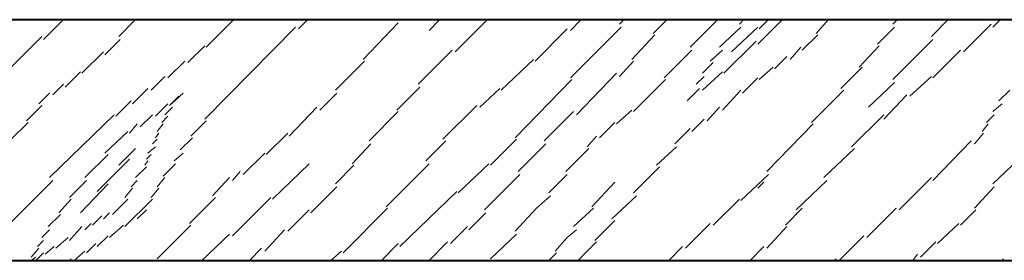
# Model space of a CAD drawing. Header units: millimetres. Extents: x 5545 to 136428, y -146986 to -36607.
# Tile 72 of 105: x 46341 to 46509, y -55106 to -55065. Entities that reach past the tile are written whole.
import ezdxf

# ---------------------------------------------------------------- set-up
doc = ezdxf.new("R2010")
doc.units = ezdxf.units.MM
doc.header["$LTSCALE"] = 8
doc.layers.add('1', color=7, linetype='Continuous')

msp = doc.modelspace()

# ---------------------------------------------------------------- linework, layer by layer
at = {"layer": '1', "color": 7, "lineweight": 40}
for points in [[(45389.175, -55064.986), (46592.516, -55064.986)], [(46192.014, -55106.11), (46517.864, -55106.11)]]:
    msp.add_lwpolyline(points, dxfattribs=at)
at = {"layer": '1', "color": 7, "lineweight": 5}
for points in [[(46344.985, -55068.391), (46348.39, -55064.986)], [(46357.82, -55067.867), (46360.701, -55064.986)], [(46372.751, -55069.7), (46377.465, -55064.986)], [(46388.467, -55066.557), (46390.038, -55064.986)], [(46410.732, -55066.819), (46412.565, -55064.986)], [(46415.184, -55070.486), (46420.685, -55064.986)], [(46421.209, -55064.986), (46421.471, -55064.986)], [(46434.83, -55066.819), (46436.663, -55064.986)], [(46443.212, -55065.771), (46443.998, -55064.986)], [(46448.974, -55067.343), (46451.332, -55064.986)], [(46455.261, -55069.7), (46459.976, -55064.986)], [(46463.643, -55065.771), (46464.429, -55064.986)], [(46466.786, -55069.177), (46470.977, -55064.986)], [(46467.048, -55066.557), (46468.62, -55064.986)], [(46471.501, -55064.986), (46471.763, -55064.986)], [(46476.74, -55067.343), (46478.835, -55064.986)], [(46489.837, -55065.771), (46490.622, -55064.986)], [(46496.385, -55067.867), (46499.266, -55064.986)], [(46506.863, -55066.295), (46508.172, -55064.986)], [(46372.489, -55082.012), (46387.943, -55066.295)], [(46399.468, -55071.796), (46405.493, -55065.509)], [(46428.805, -55072.058), (46434.306, -55066.557)], [(46434.83, -55074.939), (46443.474, -55066.295)], [(46460.238, -55069.7), (46463.905, -55066.295)], [(46462.333, -55070.486), (46466.786, -55066.295)], [(46487.217, -55069.177), (46490.099, -55066.295)], [(46501.886, -55070.486), (46506.601, -55065.771)], [(46339.485, -55073.106), (46344.723, -55067.867)], [(46355.463, -55071.01), (46358.082, -55068.391)], [(46445.307, -55071.796), (46449.236, -55067.605)], [(46474.382, -55070.224), (46477.002, -55067.605)], [(46489.837, -55075.201), (46496.647, -55068.391)], [(46369.607, -55072.32), (46372.489, -55069.439)], [(46461.024, -55074.153), (46466.524, -55068.653)], [(46472.287, -55071.796), (46474.12, -55069.7)], [(46484.074, -55073.106), (46487.479, -55069.439)], [(46351.534, -55074.153), (46355.201, -55070.486)], [(46408.898, -55075.987), (46414.661, -55070.224)], [(46423.043, -55077.035), (46428.543, -55071.796)], [(46450.808, -55074.939), (46455.523, -55070.224)], [(46458.666, -55072.058), (46460.762, -55070.224)], [(46469.667, -55073.368), (46471.763, -55071.272)], [(46496.647, -55074.939), (46501.362, -55070.224)], [(46366.202, -55074.939), (46369.083, -55072.058)], [(46394.753, -55077.035), (46399.73, -55072.058)], [(46443.212, -55074.677), (46445.569, -55072.058)], [(46457.356, -55074.153), (46459.19, -55072.32)], [(46467.048, -55075.201), (46469.406, -55073.106)], [(46480.931, -55076.773), (46484.598, -55073.106)], [(46348.652, -55076.511), (46351.272, -55073.891)], [(46363.321, -55077.035), (46365.678, -55074.677)], [(46435.878, -55081.226), (46442.688, -55074.153)], [(46456.309, -55075.987), (46457.618, -55074.677)], [(46457.356, -55077.035), (46460.762, -55073.891)], [(46464.167, -55077.559), (46466.786, -55074.939)], [(46492.718, -55078.082), (46496.385, -55074.677)], [(46346.557, -55077.821), (46348.39, -55075.987)], [(46360.178, -55079.392), (46362.797, -55076.773)], [(46405.231, -55080.44), (46409.16, -55076.511)], [(46419.375, -55079.916), (46422.781, -55076.773)], [(46425.4, -55085.155), (46435.092, -55075.201)], [(46445.569, -55080.702), (46451.07, -55075.201)], [(46454.737, -55078.868), (46456.833, -55076.773)], [(46485.646, -55079.916), (46490.099, -55075.725)], [(46344.199, -55079.392), (46346.033, -55077.559)], [(46366.464, -55079.654), (46368.822, -55077.559)], [(46366.464, -55079.654), (46368.036, -55078.082)], [(46392.134, -55080.44), (46395.015, -55077.559)], [(46460.762, -55080.44), (46463.905, -55077.035)], [(46475.954, -55082.535), (46481.455, -55077.035)], [(46488.265, -55082.012), (46492.194, -55077.821)], [(46507.91, -55078.868), (46509.744, -55077.035)], [(46342.104, -55082.273), (46344.723, -55079.654)], [(46357.296, -55081.488), (46359.916, -55078.868)], [(46364.107, -55081.488), (46366.202, -55079.392)], [(46365.678, -55081.226), (46366.988, -55079.916)], [(46386.895, -55084.893), (46391.61, -55079.916)], [(46413.089, -55085.417), (46418.852, -55079.654)], [(46458.142, -55082.273), (46460.238, -55079.916)], [(46506.863, -55080.702), (46508.434, -55079.392)], [(46346.033, -55091.965), (46357.034, -55081.226)], [(46361.487, -55083.321), (46363.583, -55081.226)], [(46365.154, -55082.535), (46366.202, -55081.488)], [(46400.516, -55085.679), (46405.493, -55080.702)], [(46430.377, -55085.679), (46435.354, -55080.702)], [(46442.688, -55082.797), (46445.307, -55080.44)], [(46482.764, -55086.726), (46488.265, -55081.226)], [(46505.815, -55082.535), (46507.125, -55081.226)], [(46339.485, -55085.417), (46342.366, -55082.535)], [(46359.654, -55084.369), (46360.963, -55082.797)], [(46364.369, -55084.107), (46365.416, -55082.797)], [(46370.131, -55084.893), (46372.751, -55082.273)], [(46439.807, -55085.155), (46442.426, -55082.535)], [(46452.642, -55086.203), (46455.261, -55083.583)], [(46455.523, -55084.107), (46457.618, -55082.012)], [(46468.358, -55090.917), (46476.216, -55082.797)], [(46505.029, -55084.107), (46506.077, -55082.797)], [(46355.463, -55087.774), (46359.392, -55084.107)], [(46364.107, -55085.155), (46364.631, -55084.369)], [(46368.298, -55087.25), (46370.393, -55085.155)], [(46382.966, -55088.036), (46386.633, -55084.369)], [(46437.711, -55086.726), (46439.283, -55084.893)], [(46503.719, -55086.203), (46505.291, -55084.369)], [(46362.797, -55087.774), (46364.107, -55086.726)], [(46363.583, -55086.203), (46364.369, -55085.417)], [(46397.635, -55089.608), (46400.778, -55086.203)], [(46410.208, -55089.084), (46413.613, -55085.679)], [(46421.209, -55089.87), (46425.662, -55085.417)], [(46425.924, -55090.917), (46430.639, -55086.203)], [(46449.498, -55089.87), (46452.903, -55086.726)], [(46496.647, -55092.489), (46503.195, -55085.679)], [(46352.058, -55091.965), (46355.987, -55088.036)], [(46357.82, -55089.87), (46360.701, -55086.988)], [(46362.535, -55088.822), (46363.321, -55088.036)], [(46367.25, -55089.084), (46368.822, -55087.774)], [(46379.037, -55091.441), (46382.704, -55087.774)], [(46434.044, -55090.917), (46437.973, -55086.988)], [(46478.049, -55091.965), (46483.288, -55086.988)], [(46506.863, -55093.013), (46512.363, -55087.774)], [(46354.153, -55094.323), (46359.654, -55088.822)], [(46360.701, -55091.965), (46362.535, -55090.132)], [(46362.273, -55089.87), (46362.797, -55089.084)], [(46365.416, -55091.703), (46367.512, -55089.608)], [(46384.014, -55095.632), (46390.3, -55089.608)], [(46394.753, -55093.013), (46397.897, -55089.87)], [(46403.397, -55096.942), (46410.732, -55089.608)], [(46415.708, -55094.585), (46420.947, -55089.608)], [(46445.569, -55094.585), (46450.022, -55090.132)], [(46364.369, -55093.537), (46365.678, -55091.965)], [(46373.798, -55095.108), (46376.68, -55091.965)], [(46377.204, -55092.489), (46378.513, -55090.917)], [(46420.161, -55097.466), (46426.186, -55091.441)], [(46431.163, -55094.585), (46434.306, -55091.441)], [(46463.905, -55095.894), (46468.62, -55091.441)], [(46490.884, -55097.466), (46496.385, -55091.965)], [(46339.223, -55099.823), (46346.557, -55092.489)], [(46349.438, -55095.37), (46352.319, -55092.489)], [(46351.272, -55097.99), (46355.987, -55093.013)], [(46359.916, -55093.537), (46360.963, -55092.489)], [(46390.562, -55097.99), (46395.015, -55093.537)], [(46438.497, -55096.942), (46442.426, -55092.751)], [(46466.786, -55093.799), (46467.834, -55092.751)], [(46473.335, -55097.466), (46478.573, -55092.489)], [(46503.719, -55097.204), (46507.125, -55093.537)], [(46358.868, -55095.37), (46360.178, -55093.799)], [(46363.321, -55095.37), (46364.631, -55093.799)], [(46405.755, -55103.752), (46415.446, -55094.323)], [(46429.067, -55097.204), (46431.425, -55095.108)], [(46441.902, -55099.037), (46446.093, -55095.108)], [(46347.605, -55097.99), (46349.7, -55095.632)], [(46356.772, -55098.252), (46359.392, -55095.632)], [(46358.868, -55100.347), (46363.583, -55095.632)], [(46369.869, -55099.823), (46374.322, -55095.37)], [(46377.204, -55101.919), (46383.752, -55095.37)], [(46459.19, -55100.085), (46463.643, -55095.632)], [(46345.771, -55100.347), (46347.867, -55098.252)], [(46353.367, -55100.085), (46354.939, -55098.514)], [(46355.201, -55099.037), (46356.249, -55097.99)], [(46360.963, -55099.037), (46362.535, -55097.466)], [(46386.633, -55101.133), (46390.3, -55097.466)], [(46396.063, -55104.8), (46403.659, -55097.204)], [(46417.542, -55100.871), (46420.423, -55097.99)], [(46425.4, -55101.133), (46429.067, -55097.204)], [(46435.354, -55100.347), (46438.759, -55097.204)], [(46471.501, -55100.085), (46474.382, -55097.204)], [(46485.384, -55102.181), (46490.361, -55097.204)], [(46501.362, -55100.085), (46503.981, -55097.466)], [(46349.438, -55102.705), (46351.534, -55100.347)], [(46352.058, -55100.871), (46353.105, -55099.823)], [(46356.249, -55102.181), (46358.606, -55100.085)], [(46364.369, -55105.848), (46370.131, -55100.085)], [(46414.399, -55103.228), (46417.28, -55100.347)], [(46439.021, -55102.705), (46442.426, -55099.299)], [(46454.475, -55104.014), (46458.666, -55099.823)], [(46468.358, -55104.014), (46471.763, -55100.347)], [(46497.433, -55103.228), (46501.1, -55099.823)], [(46344.723, -55102.181), (46346.033, -55100.871)], [(46354.153, -55103.752), (46355.987, -55101.919)], [(46371.965, -55106.11), (46376.68, -55101.657)], [(46382.704, -55104.538), (46386.109, -55100.871)], [(46421.209, -55105.848), (46425.662, -55101.657)], [(46434.306, -55102.181), (46435.878, -55100.871)], [(46480.669, -55106.11), (46484.86, -55101.919)], [(46343.937, -55103.752), (46344.985, -55102.705)], [(46347.081, -55104.014), (46349.176, -55102.181)], [(46352.319, -55104.8), (46353.891, -55103.228)], [(46402.611, -55106.11), (46405.493, -55103.228)], [(46410.732, -55106.11), (46413.875, -55102.967)], [(46432.21, -55104.538), (46434.306, -55102.181)], [(46437.187, -55105.062), (46439.283, -55102.967)], [(46494.552, -55105.586), (46497.171, -55102.967)], [(46342.89, -55105.586), (46344.199, -55104.014)], [(46343.676, -55106.11), (46344.985, -55104.8)], [(46345.247, -55105.062), (46346.819, -55103.752)], [(46350.224, -55106.11), (46352.058, -55104.538)], [(46380.085, -55106.11), (46382.18, -55104.014)], [(46393.968, -55106.11), (46395.801, -55104.538)], [(46431.163, -55106.11), (46432.472, -55104.8)], [(46436.139, -55106.11), (46437.187, -55105.062)], [(46451.594, -55106.11), (46453.951, -55103.752)], [(46465.476, -55106.11), (46467.834, -55103.752)], [(46493.242, -55106.11), (46494.028, -55105.062)], [(46342.89, -55106.11), (46343.676, -55105.586)], [(46349.438, -55106.11), (46349.7, -55105.848)], [(46479.883, -55106.11), (46480.145, -55105.848)], [(46508.434, -55106.11), (46508.696, -55105.848)]]:
    msp.add_lwpolyline(points, dxfattribs=at)

doc.saveas('drawing.dxf')
